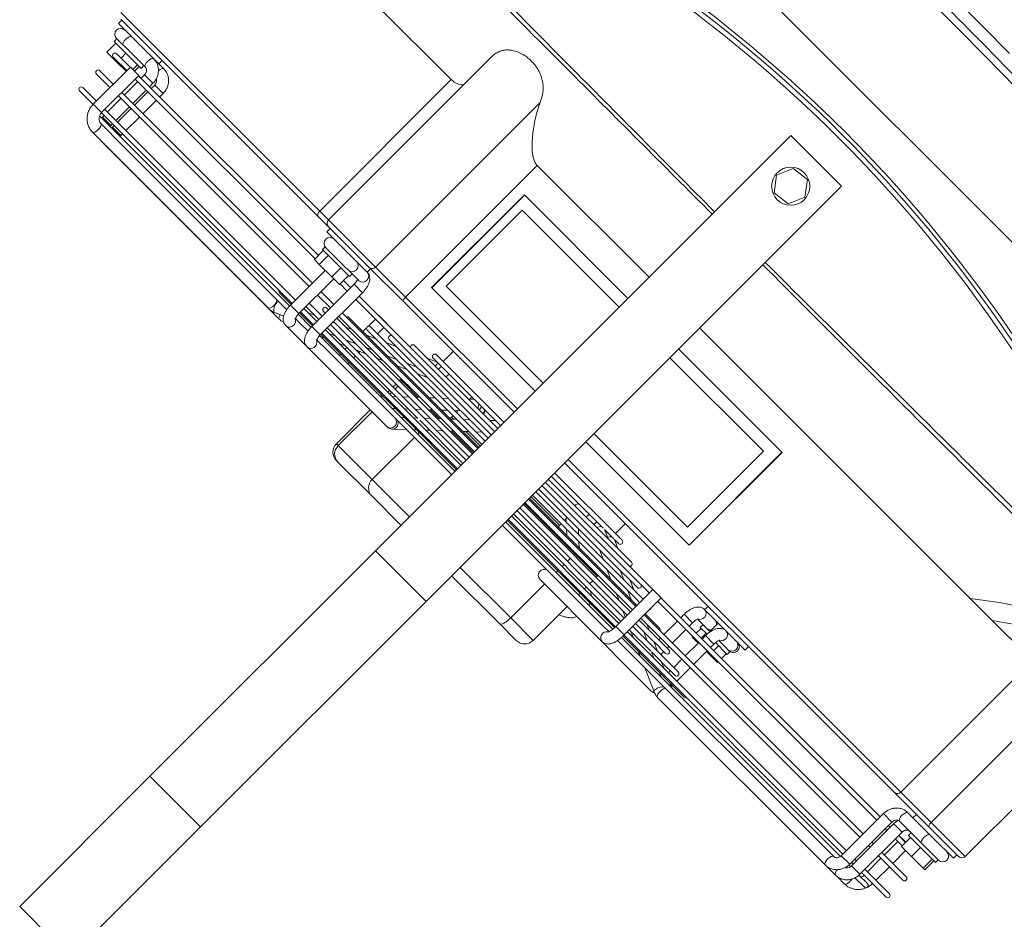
# Model space of a CAD drawing. Header units: millimetres. Extents: x -96593 to 66336, y -23969 to 7139.
# Tile 114 of 256: x -90391 to -90356, y -593 to -561. Entities that reach past the tile are written whole.
import ezdxf

# ---------------------------------------------------------------- set-up
doc = ezdxf.new("R2010")
doc.units = ezdxf.units.MM
doc.layers.add('mm_punktwstawienia', color=1, linetype='Continuous', lineweight=50)

# ---------------------------------------------------------------- blocks, each defined once
blk = doc.blocks.new('W_Gorny')
at = {"color": 7, "linetype": 'Continuous', "lineweight": 13}
for p, q in [((143.801, 251.724), (146.801, 251.724)), ((143.801, 244.007), (143.801, 251.724)), ((146.801, 244.007), (146.801, 251.724)), ((146.801, 244.007), (143.801, 244.007)), ((143.801, 230.641), (143.801, 244.007)), ((146.801, 230.641), (146.801, 244.007)), ((143.801, 230.641), (146.801, 230.641)), ((143.801, 230.641), (143.801, 206.024)), ((146.801, 230.641), (146.801, 206.024)), ((139.97, 229.124), (140.968, 229.124)), ((140.968, 229.124), (143.801, 229.124)), ((146.801, 229.124), (148.537, 229.124)), ((148.537, 229.124), (150.546, 229.124)), ((150.546, 229.124), (150.633, 229.124)), ((139.47, 228.624), (139.47, 226.614)), ((140.8, 228.624), (139.47, 228.624)), ((143.801, 228.624), (140.8, 228.624)), ((140.8, 228.624), (140.8, 226.614)), ((149.008, 228.624), (146.801, 228.624)), ((151.017, 228.624), (149.008, 228.624)), ((149.008, 228.624), (149.008, 226.124)), ((151.017, 226.624), (151.017, 228.624)), ((151.133, 228.624), (151.017, 228.624)), ((151.133, 226.624), (151.133, 228.624)), ((123.446, 226.614), (123.017, 226.614)), ((124.155, 226.624), (123.553, 226.624)), ((134.088, 226.624), (124.155, 226.624)), ((135.351, 226.124), (134.358, 226.567)), ((138.886, 226.624), (134.468, 226.624)), ((141.083, 226.614), (137.383, 226.614)), ((154.871, 226.624), (150.146, 226.624)), ((156.135, 226.624), (154.871, 226.624)), ((156.846, 226.567), (156.476, 226.402)), ((157.116, 226.624), (156.515, 226.624)), ((167.05, 226.624), (157.116, 226.624)), ((157.116, 226.624), (157.155, 226.608)), ((167.586, 226.614), (157.174, 226.614)), ((167.148, 226.614), (167.05, 226.624)), ((167.05, 226.624), (167.08, 226.614)), ((149.895, 226.521), (149.472, 226.124)), ((122.852, 225.774), (121.401, 225.774)), ((122.878, 226.124), (122.351, 226.124)), ((122.351, 225.924), (122.841, 225.924)), ((122.852, 225.874), (122.852, 223.374)), ((123.209, 225.874), (122.852, 225.874)), ((123.352, 225.874), (123.209, 225.874)), ((123.351, 225.924), (123.457, 225.924)), ((123.352, 223.374), (123.352, 225.874)), ((123.453, 225.774), (123.352, 225.774)), ((123.453, 225.874), (123.453, 223.374)), ((123.453, 225.874), (123.953, 225.874)), ((123.949, 225.924), (136.933, 225.924)), ((123.953, 223.374), (123.953, 225.874)), ((136.928, 225.774), (123.953, 225.774)), ((124.155, 226.124), (124.886, 226.124)), ((136.965, 226.124), (124.886, 226.124)), ((134.165, 225.832), (133.307, 225.832)), ((133.97, 225.924), (134.178, 225.831)), ((134.003, 225.874), (134.003, 225.832)), ((134.003, 225.874), (134.082, 225.874)), ((134.177, 225.832), (134.165, 225.832)), ((134.767, 225.832), (134.205, 225.832)), ((134.571, 225.924), (134.779, 225.832)), ((136.924, 225.832), (134.767, 225.832)), ((136.007, 225.832), (135.8, 225.924)), ((136.932, 225.764), (136.932, 223.564)), ((136.932, 225.764), (136.956, 225.764)), ((136.956, 225.764), (137.432, 225.764)), ((143.801, 225.832), (137.427, 225.832)), ((143.801, 225.774), (137.43, 225.774)), ((137.432, 223.564), (137.432, 225.764)), ((137.435, 225.924), (143.801, 225.924)), ((137.48, 226.114), (137.603, 226.114)), ((143.801, 226.124), (137.678, 226.124)), ((138.883, 225.832), (138.86, 225.924)), ((139.47, 225.924), (139.47, 225.832)), ((140.8, 225.924), (140.8, 225.832)), ((154.522, 226.124), (146.801, 226.124)), ((146.801, 225.924), (154.84, 225.924)), ((149.794, 225.832), (146.801, 225.832)), ((154.835, 225.774), (146.801, 225.774)), ((149.008, 225.924), (149.008, 225.832)), ((149.258, 225.924), (149.159, 225.832)), ((151.053, 225.832), (149.794, 225.832)), ((149.891, 225.832), (149.989, 225.924)), ((150.522, 225.924), (150.424, 225.832)), ((151.121, 225.832), (151.053, 225.832)), ((154.835, 225.832), (151.121, 225.832)), ((151.155, 225.832), (151.254, 225.924)), ((154.523, 226.124), (154.794, 226.124)), ((154.803, 225.924), (154.595, 225.832)), ((154.835, 225.874), (154.835, 223.374)), ((155.335, 225.874), (154.835, 225.874)), ((155.787, 226.124), (155.318, 226.124)), ((155.404, 225.924), (155.335, 225.893)), ((155.335, 223.374), (155.335, 225.874)), ((156.1, 225.832), (155.335, 225.832)), ((156.1, 225.774), (155.335, 225.774)), ((155.336, 225.924), (156.105, 225.924)), ((155.787, 226.124), (156.058, 226.124)), ((156.1, 225.874), (156.1, 223.814)), ((156.1, 225.874), (156.124, 225.874)), ((156.124, 225.874), (156.6, 225.874)), ((166.905, 226.124), (156.584, 226.124)), ((156.599, 225.909), (156.633, 225.924)), ((156.6, 223.814), (156.6, 225.874)), ((157.295, 225.832), (156.6, 225.832)), ((167.915, 225.774), (156.6, 225.774)), ((156.605, 225.924), (167.871, 225.924)), ((157.143, 226.132), (157.117, 226.124)), ((166.65, 225.874), (166.65, 225.774)), ((166.65, 225.874), (167.007, 225.874)), ((166.967, 226.114), (167.586, 226.114)), ((167.007, 225.874), (167.15, 225.874)), ((167.15, 225.874), (167.147, 225.924)), ((167.15, 225.774), (167.15, 225.874)), ((167.251, 225.874), (167.251, 225.774)), ((167.751, 225.874), (167.251, 225.874)), ((167.751, 225.874), (167.748, 225.924)), ((167.751, 225.774), (167.751, 225.874)), ((167.902, 225.764), (167.902, 223.564)), ((167.902, 225.764), (168.259, 225.764)), ((168.259, 225.764), (168.402, 225.764)), ((168.402, 223.564), (168.402, 225.764)), ((169.201, 225.774), (168.417, 225.774)), ((121.401, 225.574), (122.852, 225.574)), ((122.201, 225.574), (122.201, 224.774)), ((122.701, 224.774), (122.701, 225.574)), ((123.352, 225.574), (123.453, 225.574)), ((123.953, 225.574), (136.932, 225.574)), ((134.003, 225.574), (134.003, 224.774)), ((135.004, 225.459), (134.235, 225.459)), ((134.503, 225.459), (134.503, 225.574)), ((134.756, 225.574), (135.018, 225.457)), ((135.015, 225.459), (135.004, 225.459)), ((135.605, 225.459), (135.045, 225.459)), ((135.357, 225.574), (135.618, 225.458)), ((136.932, 225.459), (135.658, 225.459)), ((136.845, 225.459), (136.585, 225.574)), ((137.432, 225.574), (143.801, 225.574)), ((143.801, 225.459), (137.432, 225.459)), ((139.47, 225.574), (139.47, 225.459)), ((140.8, 225.574), (140.8, 225.459)), ((146.801, 225.574), (154.835, 225.574)), ((149.357, 225.459), (146.801, 225.459)), ((148.884, 225.574), (148.761, 225.459)), ((150.635, 225.459), (149.458, 225.459)), ((149.492, 225.459), (149.616, 225.574)), ((150.149, 225.574), (150.025, 225.459)), ((154.835, 225.459), (150.729, 225.459)), ((150.757, 225.459), (150.88, 225.574)), ((151.017, 225.459), (151.017, 225.574)), ((151.133, 225.459), (151.133, 225.574)), ((153.171, 225.574), (153.171, 225.459)), ((153.671, 225.459), (153.671, 225.574)), ((154.017, 225.574), (153.758, 225.459)), ((154.619, 225.574), (154.359, 225.459)), ((155.335, 225.574), (156.1, 225.574)), ((156.1, 225.459), (155.335, 225.459)), ((155.588, 225.459), (155.847, 225.574)), ((156.6, 225.574), (167.902, 225.574)), ((166.65, 225.574), (166.65, 224.774)), ((167.15, 224.774), (167.15, 225.574)), ((167.251, 225.574), (167.251, 224.774)), ((167.751, 224.774), (167.751, 225.574)), ((168.402, 225.574), (169.201, 225.574)), ((134.235, 225.259), (136.932, 225.259)), ((134.503, 224.774), (134.503, 225.259)), ((135.843, 225.085), (135.163, 225.085)), ((135.267, 225.259), (135.267, 225.085)), ((135.464, 225.259), (135.853, 225.085)), ((135.767, 225.085), (135.767, 225.124)), ((135.853, 225.085), (135.843, 225.085)), ((135.854, 225.085), (135.854, 225.085)), ((136.443, 225.085), (135.886, 225.085)), ((136.065, 225.259), (136.454, 225.085)), ((136.499, 225.085), (136.443, 225.085)), ((136.932, 225.085), (136.499, 225.085)), ((137.432, 225.259), (143.801, 225.259)), ((137.683, 225.085), (137.432, 225.197)), ((143.801, 225.085), (137.432, 225.085)), ((139.47, 225.259), (139.47, 225.085)), ((140.8, 225.259), (140.8, 225.085)), ((146.801, 225.259), (154.835, 225.259)), ((149.051, 225.085), (146.801, 225.085)), ((148.547, 225.259), (148.362, 225.085)), ((150.255, 225.085), (149.051, 225.085)), ((149.094, 225.085), (149.279, 225.259)), ((149.812, 225.259), (149.627, 225.085)), ((154.835, 225.085), (150.315, 225.085)), ((150.358, 225.085), (150.543, 225.259)), ((151.017, 225.085), (151.017, 225.259)), ((151.133, 225.085), (151.133, 225.259)), ((153.309, 225.259), (152.92, 225.085)), ((153.171, 225.259), (153.171, 225.197)), ((153.91, 225.259), (153.521, 225.085)), ((154.75, 225.085), (154.835, 225.124)), ((155.335, 225.259), (156.1, 225.259)), ((155.44, 225.085), (155.335, 225.085)), ((122.852, 224.774), (121.401, 224.774)), ((121.401, 224.574), (122.852, 224.574)), ((122.201, 224.574), (122.201, 223.814)), ((122.701, 223.774), (122.701, 224.574)), ((123.453, 224.774), (123.352, 224.774)), ((123.352, 224.574), (123.453, 224.574)), ((136.932, 224.774), (123.953, 224.774)), ((123.953, 224.574), (136.932, 224.574)), ((134.003, 224.574), (134.003, 223.774)), ((134.503, 223.774), (134.503, 224.574)), ((135.163, 224.885), (136.932, 224.885)), ((135.267, 224.885), (135.267, 224.774)), ((135.267, 224.574), (135.267, 223.774)), ((135.767, 224.774), (135.767, 224.885)), ((135.767, 223.774), (135.767, 224.574)), ((136.09, 224.512), (136.932, 224.512)), ((136.302, 224.885), (136.551, 224.774)), ((136.903, 224.885), (136.932, 224.873)), ((137.432, 224.885), (143.801, 224.885)), ((143.801, 224.774), (137.432, 224.774)), ((137.432, 224.574), (143.801, 224.574)), ((137.432, 224.512), (143.801, 224.512)), ((137.741, 224.512), (138.131, 224.339)), ((138.381, 224.774), (138.132, 224.885)), ((139.359, 224.339), (138.97, 224.512)), ((139.47, 224.885), (139.47, 224.824)), ((139.47, 224.824), (140.8, 224.824)), ((140.8, 224.885), (140.8, 224.824)), ((140.8, 224.824), (143.801, 224.824)), ((140.857, 224.512), (141.042, 224.339)), ((141.773, 224.339), (141.588, 224.512)), ((146.801, 224.885), (154.835, 224.885)), ((146.801, 224.824), (148.084, 224.824)), ((154.835, 224.774), (146.801, 224.774)), ((146.801, 224.574), (154.835, 224.574)), ((146.801, 224.512), (154.512, 224.512)), ((147.75, 224.512), (147.565, 224.339)), ((148.149, 224.885), (148.03, 224.774)), ((148.297, 224.339), (148.482, 224.512)), ((148.762, 224.774), (148.88, 224.885)), ((148.815, 224.824), (149.008, 224.824)), ((149.015, 224.512), (148.83, 224.339)), ((149.008, 224.885), (149.008, 224.824)), ((149.008, 224.824), (149.348, 224.824)), ((149.413, 224.885), (149.295, 224.774)), ((149.561, 224.339), (149.746, 224.512)), ((150.026, 224.774), (150.145, 224.885)), ((150.079, 224.824), (151.017, 224.824)), ((151.017, 224.824), (151.017, 224.885)), ((151.017, 224.824), (151.133, 224.824)), ((151.133, 224.824), (151.133, 224.885)), ((151.633, 224.512), (151.244, 224.339)), ((152.234, 224.512), (151.846, 224.339)), ((152.471, 224.885), (152.222, 224.774)), ((153.072, 224.885), (152.823, 224.774)), ((153.074, 224.339), (153.463, 224.512)), ((153.671, 224.289), (153.671, 224.512)), ((154.052, 224.774), (154.301, 224.885)), ((155.335, 224.885), (155.44, 224.885)), ((156.1, 224.774), (155.335, 224.774)), ((155.335, 224.574), (156.1, 224.574)), ((167.902, 224.774), (156.6, 224.774)), ((156.6, 224.574), (167.902, 224.574)), ((166.65, 224.574), (166.65, 223.774)), ((167.15, 223.774), (167.15, 224.574)), ((167.251, 224.574), (167.251, 223.774)), ((167.751, 223.774), (167.751, 224.574)), ((169.201, 224.774), (168.402, 224.774)), ((168.402, 224.574), (169.201, 224.574)), ((137.432, 224.382), (137.529, 224.339)), ((137.521, 224.339), (137.432, 224.339)), ((137.432, 224.139), (143.801, 224.139)), ((137.529, 224.339), (137.521, 224.339)), ((138.119, 224.339), (137.567, 224.339)), ((137.977, 224.139), (138.368, 223.965)), ((143.801, 224.339), (138.177, 224.339)), ((138.579, 224.139), (138.968, 223.966)), ((140.196, 223.966), (139.807, 224.139)), ((141.255, 224.139), (141.44, 223.966)), ((142.101, 224.031), (141.987, 224.139)), ((142.101, 224.424), (142.101, 224.339)), ((143.801, 224.424), (142.101, 224.424)), ((142.101, 224.139), (142.101, 223.966)), ((147.657, 224.424), (146.801, 224.424)), ((148.144, 224.339), (146.801, 224.339)), ((146.801, 224.139), (153.585, 224.139)), ((147.352, 224.139), (147.167, 223.966)), ((147.898, 223.966), (148.083, 224.139)), ((148.262, 224.339), (148.144, 224.339)), ((149.443, 224.339), (148.262, 224.339)), ((148.501, 224.424), (148.388, 224.424)), ((148.616, 224.139), (148.431, 223.966)), ((148.501, 224.339), (148.501, 224.424)), ((148.501, 224.031), (148.501, 224.139)), ((149.163, 223.966), (149.348, 224.139)), ((153.585, 224.339), (149.528, 224.339)), ((150.795, 224.139), (150.406, 223.966)), ((151.397, 224.139), (151.008, 223.966)), ((152.236, 223.966), (152.625, 224.139)), ((153.171, 224.382), (153.171, 224.339)), ((153.171, 224.139), (153.171, 223.774)), ((153.671, 223.774), (153.671, 224.189)), ((121.061, 223.814), (121.061, 223.284)), ((121.061, 223.814), (121.159, 223.814)), ((121.159, 223.814), (121.159, 223.284)), ((121.159, 223.814), (121.852, 223.814)), ((121.852, 223.814), (121.852, 223.284)), ((121.852, 223.814), (122.448, 223.814)), ((122.448, 223.814), (122.448, 223.284)), ((122.852, 223.774), (122.448, 223.774)), ((123.453, 223.774), (123.352, 223.774)), ((136.932, 223.774), (123.953, 223.774)), ((133.357, 223.814), (133.357, 223.774)), ((133.357, 223.814), (133.814, 223.814)), ((133.814, 223.814), (133.814, 223.774)), ((133.814, 223.814), (134.003, 223.814)), ((134.503, 223.814), (134.558, 223.814)), ((134.558, 223.814), (134.558, 223.774)), ((134.558, 223.814), (134.846, 223.814)), ((134.846, 223.814), (134.846, 223.774)), ((143.801, 223.774), (137.432, 223.774)), ((138.358, 223.966), (137.946, 223.966)), ((138.964, 223.966), (138.358, 223.966)), ((143.801, 223.966), (138.964, 223.966)), ((147.867, 223.966), (146.801, 223.966)), ((154.835, 223.774), (146.801, 223.774)), ((149.026, 223.966), (147.867, 223.966)), ((152.657, 223.966), (149.148, 223.966)), ((155.757, 223.774), (155.335, 223.774)), ((155.757, 223.814), (155.757, 223.284)), ((155.757, 223.814), (156.214, 223.814)), ((156.214, 223.814), (156.214, 223.284)), ((156.214, 223.814), (156.958, 223.814)), ((156.958, 223.814), (156.958, 223.284)), ((156.958, 223.814), (157.246, 223.814)), ((157.246, 223.814), (157.246, 223.284)), ((167.902, 223.774), (157.246, 223.774)), ((168.402, 223.814), (168.946, 223.814)), ((169.201, 223.774), (168.402, 223.774)), ((168.946, 223.814), (168.946, 223.774)), ((168.946, 223.814), (169.542, 223.814)), ((169.542, 223.814), (169.542, 223.284)), ((120.954, 223.284), (120.954, 223.124)), ((121.667, 223.284), (120.954, 223.284)), ((122.554, 223.284), (121.667, 223.284)), ((122.448, 223.574), (122.852, 223.574)), ((122.448, 223.564), (122.701, 223.564)), ((122.554, 223.124), (122.554, 223.284)), ((122.701, 223.564), (122.701, 223.574)), ((123.209, 223.374), (122.852, 223.374)), ((123.352, 223.374), (123.209, 223.374)), ((123.352, 223.574), (123.453, 223.574)), ((123.453, 223.374), (123.953, 223.374)), ((123.953, 223.574), (136.932, 223.574)), ((133.301, 223.284), (133.301, 223.124)), ((133.997, 223.284), (133.301, 223.284)), ((133.357, 223.574), (133.357, 223.284)), ((133.814, 223.574), (133.814, 223.284)), ((134.003, 223.574), (134.003, 223.374)), ((134.003, 223.374), (134.503, 223.374)), ((134.502, 223.284), (134.901, 223.284)), ((134.503, 223.374), (134.503, 223.574)), ((134.558, 223.574), (134.558, 223.284)), ((134.846, 223.574), (134.846, 223.284)), ((134.901, 223.124), (134.901, 223.284)), ((135.267, 223.574), (135.267, 223.374)), ((135.292, 223.374), (135.267, 223.374)), ((135.767, 223.374), (135.292, 223.374)), ((135.767, 223.374), (135.767, 223.574)), ((136.932, 223.564), (136.956, 223.564)), ((136.956, 223.564), (137.432, 223.564)), ((137.432, 223.574), (143.801, 223.574)), ((138.874, 223.392), (143.801, 223.392)), ((139.653, 223.392), (140.046, 223.217)), ((140.254, 223.392), (140.644, 223.219)), ((146.801, 223.574), (154.835, 223.574)), ((146.801, 223.392), (151.729, 223.392)), ((147.111, 223.228), (147.286, 223.392)), ((147.898, 223.374), (147.899, 223.392)), ((148.375, 223.228), (148.551, 223.392)), ((148.501, 223.219), (148.501, 223.346)), ((150.561, 223.219), (150.95, 223.392)), ((153.171, 223.574), (153.171, 223.564)), ((153.171, 223.564), (153.671, 223.564)), ((153.671, 223.564), (153.671, 223.574)), ((155.335, 223.374), (154.835, 223.374)), ((155.335, 223.574), (155.757, 223.574)), ((155.701, 223.284), (155.701, 223.124)), ((157.301, 223.284), (155.701, 223.284)), ((157.246, 223.574), (167.902, 223.574)), ((157.301, 223.124), (157.301, 223.284)), ((166.65, 223.574), (166.65, 223.374)), ((166.65, 223.374), (167.007, 223.374)), ((167.007, 223.374), (167.15, 223.374)), ((167.15, 223.374), (167.15, 223.574)), ((167.251, 223.574), (167.251, 223.374)), ((167.751, 223.374), (167.251, 223.374)), ((167.751, 223.374), (167.751, 223.574)), ((167.902, 223.564), (168.259, 223.564)), ((168.048, 223.284), (168.048, 223.124)), ((169.648, 223.284), (168.048, 223.284)), ((168.155, 223.564), (168.155, 223.284)), ((168.253, 223.564), (168.253, 223.284)), ((168.259, 223.564), (168.402, 223.564)), ((168.402, 223.574), (169.201, 223.574)), ((168.946, 223.574), (168.946, 223.284)), ((169.648, 223.124), (169.648, 223.284)), ((121.341, 223.124), (120.941, 223.124)), ((121.667, 223.124), (121.341, 223.124)), ((122.405, 223.124), (121.667, 223.124)), ((123.252, 223.124), (122.405, 223.124)), ((133.636, 223.124), (133.301, 223.124)), ((133.962, 223.124), (133.636, 223.124)), ((134.9, 223.124), (134.483, 223.124)), ((134.501, 222.624), (134.501, 223.124)), ((135.226, 223.124), (134.9, 223.124)), ((140.042, 223.219), (139.801, 223.219)), ((139.801, 223.019), (143.801, 223.019)), ((140.643, 223.219), (140.097, 223.219)), ((140.201, 223.019), (140.201, 222.424)), ((143.801, 223.219), (140.72, 223.219)), ((146.932, 223.219), (146.801, 223.219)), ((146.801, 223.019), (150.801, 223.019)), ((148.216, 223.219), (146.932, 223.219)), ((147.101, 223.219), (147.111, 223.228)), ((150.801, 223.219), (148.216, 223.219)), ((148.354, 223.211), (148.375, 223.228)), ((148.375, 223.228), (148.365, 223.219)), ((150.401, 222.424), (150.401, 223.019)), ((155.3, 223.124), (155.293, 223.124)), ((155.701, 223.124), (155.3, 223.124)), ((156.381, 223.124), (155.701, 223.124)), ((157.187, 223.124), (156.381, 223.124)), ((157.297, 223.124), (157.187, 223.124)), ((157.301, 223.124), (157.297, 223.124)), ((168.799, 223.124), (167.953, 223.124)), ((169.639, 223.124), (168.799, 223.124)), ((169.661, 223.124), (169.639, 223.124)), ((120.454, 222.424), (122.211, 222.424)), ((120.554, 222.624), (120.554, 222.424)), ((121.754, 222.624), (120.554, 222.624)), ((122.935, 222.624), (121.754, 222.624)), ((122.211, 222.424), (124.25, 222.424)), ((122.935, 222.624), (123.252, 222.624)), ((122.954, 222.424), (122.954, 222.624)), ((124.25, 222.424), (143.801, 222.424)), ((132.901, 222.624), (132.901, 222.424)), ((133.888, 222.624), (132.901, 222.624)), ((133.888, 222.624), (134.038, 222.624)), ((135.152, 222.624), (134.038, 222.624)), ((135.152, 222.624), (135.303, 222.624)), ((135.301, 222.424), (135.301, 222.624)), ((146.801, 222.424), (153.36, 222.424)), ((153.36, 222.424), (155.379, 222.424)), ((155.293, 222.624), (155.3, 222.624)), ((155.3, 222.624), (155.301, 222.624)), ((155.301, 222.624), (155.301, 222.424)), ((157.701, 222.624), (155.301, 222.624)), ((155.379, 222.424), (157.801, 222.424)), ((157.701, 222.424), (157.701, 222.624)), ((157.801, 222.424), (158.412, 222.424)), ((158.412, 222.424), (170.101, 222.424)), ((167.351, 222.624), (167.648, 222.624)), ((167.648, 222.624), (167.648, 222.424)), ((167.953, 222.624), (167.648, 222.624)), ((167.953, 222.624), (168.269, 222.624)), ((170.048, 222.624), (168.269, 222.624)), ((170.048, 222.424), (170.048, 222.624)), ((120.254, 222.224), (120.254, 212.138)), ((122.281, 222.224), (120.254, 222.224)), ((122.281, 213.337), (122.281, 222.224)), ((124.08, 222.224), (122.281, 222.224)), ((124.08, 222.224), (124.08, 214.424)), ((143.801, 222.224), (124.08, 222.224)), ((153.425, 222.224), (146.801, 222.224)), ((153.425, 214.424), (153.425, 222.224)), ((155.207, 222.224), (153.425, 222.224)), ((155.207, 222.224), (155.207, 212.464)), ((158.001, 222.224), (155.207, 222.224)), ((158.001, 212.543), (158.001, 222.224)), ((158.518, 222.224), (158.001, 222.224)), ((158.518, 222.224), (158.518, 214.424)), ((170.301, 222.224), (158.518, 222.224)), ((137.666, 221.174), (143.801, 221.174)), ((137.666, 215.674), (137.666, 221.174)), ((137.675, 215.674), (137.675, 221.174)), ((146.801, 221.174), (152.937, 221.174)), ((152.927, 215.674), (152.927, 221.174)), ((152.937, 221.174), (152.937, 215.674)), ((138.251, 216.193), (138.251, 220.693)), ((143.801, 220.693), (138.251, 220.693)), ((152.551, 220.693), (146.801, 220.693)), ((152.551, 216.193), (152.551, 220.693)), ((143.801, 216.193), (138.251, 216.193)), ((152.551, 216.193), (146.801, 216.193)), ((137.666, 215.674), (143.801, 215.674)), ((146.801, 215.674), (152.937, 215.674)), ((124.08, 214.424), (126.454, 214.424)), ((126.454, 214.424), (127.759, 214.424)), ((143.801, 214.424), (127.759, 214.424)), ((153.425, 214.424), (146.801, 214.424)), ((162.844, 214.424), (158.518, 214.424)), ((144.851, 208.125), (144.556, 207.435)), ((145.597, 208.214), (144.851, 208.125)), ((146.047, 207.614), (145.597, 208.214)), ((145.751, 206.924), (146.047, 207.614)), ((144.556, 207.435), (145.006, 206.834)), ((145.006, 206.834), (145.751, 206.924)), ((143.801, 206.024), (146.801, 206.024)), ((176.601, 202.624), (114.001, 202.624))]:
    blk.add_line(p, q, dxfattribs=at)
at = {"color": 7, "linetype": 'Continuous', "lineweight": 13, "flags": 128}
for points in [[(140.8, 228.624), (140.804, 228.722), (140.813, 228.816), (140.829, 228.902), (140.849, 228.978), (140.875, 229.04), (140.904, 229.086), (140.935, 229.115), (140.968, 229.124)], [(123.017, 226.614), (122.984, 226.595), (122.957, 226.541), (122.939, 226.46), (122.933, 226.364), (122.939, 226.269), (122.944, 226.239)], [(123.66, 226.402), (123.652, 226.47), (123.629, 226.551), (123.594, 226.605), (123.553, 226.624), (123.553, 226.624)], [(124.155, 226.624), (124.196, 226.605), (124.23, 226.551), (124.254, 226.47), (124.262, 226.374), (124.254, 226.279), (124.23, 226.198), (124.196, 226.143), (124.157, 226.124)], [(134.088, 226.624), (134.129, 226.605), (134.164, 226.551), (134.187, 226.47), (134.196, 226.374), (134.187, 226.279), (134.164, 226.198), (134.129, 226.143), (134.088, 226.124)], [(134.358, 226.567), (134.376, 226.553), (134.392, 226.502), (134.388, 226.427), (134.364, 226.338), (134.324, 226.249), (134.273, 226.174), (134.221, 226.124)], [(134.468, 226.624), (134.382, 226.605), (134.336, 226.578)], [(156.615, 226.464), (156.614, 226.47), (156.591, 226.551), (156.556, 226.605), (156.515, 226.624), (156.515, 226.624)], [(156.846, 226.567), (156.863, 226.57), (156.911, 226.553), (156.964, 226.502), (157.014, 226.427), (157.055, 226.338), (157.079, 226.249), (157.083, 226.174), (157.067, 226.124)], [(157.115, 226.541), (157.142, 226.595), (157.174, 226.614)], [(167.527, 226.541), (167.554, 226.595), (167.586, 226.614)], [(167.586, 226.114), (167.554, 226.133), (167.527, 226.188), (167.509, 226.269), (167.503, 226.364), (167.509, 226.46), (167.527, 226.541)], [(139.47, 224.824), (139.474, 224.785), (139.476, 224.774)], [(140.8, 224.824), (140.802, 224.785), (140.803, 224.774)], [(149.008, 224.824), (149.005, 224.785), (149.002, 224.774)], [(151.017, 224.824), (151.014, 224.785), (151.011, 224.774)], [(151.126, 224.774), (151.129, 224.785), (151.133, 224.824)], [(140.479, 223.219), (140.494, 223.279), (140.495, 223.285)], [(146.801, 223.253), (146.82, 223.237), (146.846, 223.219)], [(147.947, 223.219), (147.916, 223.279), (147.898, 223.374)], [(121.942, 223.124), (121.983, 223.105), (122.018, 223.051), (122.041, 222.97), (122.049, 222.874), (122.041, 222.779), (122.018, 222.698), (121.983, 222.643), (121.942, 222.624)], [(123.252, 223.124), (123.293, 223.105), (123.327, 223.051), (123.351, 222.97), (123.359, 222.874), (123.351, 222.779), (123.327, 222.698), (123.293, 222.643), (123.252, 222.624)], [(167.351, 222.624), (167.392, 222.643), (167.427, 222.698), (167.45, 222.779), (167.458, 222.846)], [(167.953, 223.124), (167.994, 223.105), (168.029, 223.051), (168.052, 222.97), (168.06, 222.874), (168.052, 222.779), (168.029, 222.698), (167.994, 222.643), (167.953, 222.624), (167.953, 222.624)], [(169.262, 223.124), (169.303, 223.105), (169.338, 223.051), (169.361, 222.97), (169.369, 222.874), (169.361, 222.779), (169.338, 222.698), (169.303, 222.643), (169.262, 222.624), (169.262, 222.624)], [(122.211, 222.424), (122.224, 222.421), (122.237, 222.409), (122.25, 222.391), (122.26, 222.366), (122.269, 222.335), (122.275, 222.301), (122.279, 222.263), (122.281, 222.224)], [(153.36, 222.424), (153.372, 222.421), (153.384, 222.409), (153.396, 222.391), (153.406, 222.366), (153.414, 222.335), (153.42, 222.301), (153.423, 222.263), (153.425, 222.224)], [(158.412, 222.424), (158.433, 222.421), (158.452, 222.409), (158.471, 222.391), (158.487, 222.366), (158.5, 222.335), (158.51, 222.301), (158.516, 222.263), (158.518, 222.224)], [(126.454, 214.424), (125.388, 213.67), (124.294, 212.992), (123.174, 212.393), (122.031, 211.874), (120.869, 211.436), (119.691, 211.081), (118.501, 210.81), (117.301, 210.624)], [(127.759, 214.424), (126.774, 213.674), (125.763, 212.999), (124.728, 212.401), (123.672, 211.882), (122.599, 211.444), (121.51, 211.088), (120.41, 210.814), (119.301, 210.624)]]:
    blk.add_lwpolyline(points, dxfattribs=at)
at = {"color": 7, "linetype": 'Continuous', "lineweight": 13}
blk.add_circle((145.301, 207.524), 0.8, dxfattribs=at)
for centre, radius, start, end in [((139.97, 228.624), 0.5, 90, 180), ((148.522, 228.638), 0.486, 358.348, 88.2476), ((150.531, 228.638), 0.486, 358.348, 88.2476), ((150.633, 228.624), 0.5, 0, 90), ((137.368, 226.362), 0.252, 303.6014, 86.5847), ((139.312, 226.494), 0.446, 141.735, 164.396), ((141.069, 226.363), 0.252, 288.4787, 86.8545), ((150.166, 226.374), 0.251, 94.6993, 265.3007), ((154.892, 226.372), 0.253, 94.1089, 241.7041), ((156.143, 226.39), 0.235, 92.028, 183.7471), ((150.085, 226.362), 0.248, 140.2199, 253.5838), ((156.161, 226.369), 0.252, 178.7136, 241.975), ((157.544, 226.368), 0.463, 158.0527, 211.7533), ((121.401, 225.674), 0.1, 90, 270), ((122.351, 226.024), 0.1, 90, 270), ((133.307, 225.732), 0.1, 90, 154.8807), ((157.295, 225.732), 0.1, 25.1193, 90), ((169.201, 225.674), 0.1, 270, 90), ((134.235, 225.359), 0.1, 90, 270), ((135.163, 224.985), 0.1, 90, 270), ((155.44, 224.985), 0.1, 270, 90), ((121.401, 224.674), 0.1, 90, 270), ((136.09, 224.612), 0.1, 202.1878, 270), ((141.901, 224.424), 0.2, 0, 26.0287), ((148.701, 224.424), 0.2, 153.9713, 180), ((154.512, 224.612), 0.1, 270, 337.8122), ((169.201, 224.674), 0.1, 270, 90), ((137.018, 224.239), 0.1, 149.8476, 210.1524), ((153.585, 224.239), 0.1, 270, 90), ((137.946, 223.866), 0.1, 90, 245.8404), ((152.657, 223.866), 0.1, 294.1596, 90), ((169.201, 223.674), 0.1, 270, 90), ((138.874, 223.492), 0.1, 124.8944, 270), ((139.854, 223.568), 0.504, 316.1607, 336.2596), ((140.469, 223.561), 0.49, 315.66, 339.8159), ((140.589, 223.372), 0.515, 342.6771, 2.2333), ((141.065, 223.369), 0.491, 342.1973, 2.7134), ((147.91, 223.374), 0.25, 175.8755, 218.3426), ((147.951, 223.373), 0.267, 175.8847, 215.2359), ((148.263, 223.466), 0.29, 194.6054, 238.1068), ((149.365, 223.37), 0.498, 342.3579, 2.5525), ((149.801, 223.372), 0.515, 342.6772, 2.2335), ((150.225, 223.28), 0.288, 347.8396, 23.0619), ((151.729, 223.492), 0.1, 270, 55.1056), ((120.941, 222.874), 0.25, 90, 270), ((133.348, 222.874), 0.25, 90, 270), ((133.436, 222.874), 0.251, 94.6993, 265.3007), ((134.059, 222.876), 0.253, 114.9048, 265.517), ((134.684, 222.903), 0.221, 91.1796, 145.8045), ((135.33, 222.88), 0.253, 119.6983, 181.2385), ((135.313, 222.861), 0.237, 176.7863, 267.4014), ((139.801, 223.119), 0.1, 90, 270), ((150.801, 223.119), 0.1, 270, 90), ((155.321, 222.874), 0.251, 96.518, 263.541), ((155.943, 222.874), 0.251, 94.6994, 265.3006), ((157.255, 222.874), 0.25, 270, 90), ((169.661, 222.874), 0.25, 270, 90), ((120.454, 222.224), 0.2, 90, 180), ((124.267, 222.238), 0.187, 95.057, 184.2914), ((134.684, 222.846), 0.221, 214.1971, 268.8196), ((155.394, 222.237), 0.188, 94.5109, 183.8928), ((157.801, 222.224), 0.2, 0, 90), ((145.301, 262.47), 57.8, 244.15669, 295.84331), ((145.301, 262.502), 58.2, 248.97043, 291.02957), ((145.301, 262.47), 58, 248.97043, 291.02957), ((145.301, 386.596), 189.5, 269.22898, 270.77102)]:
    blk.add_arc(centre, radius, start, end, dxfattribs=at)
for points, knots in [([(139.47, 227.093), (139.435, 227.081), (139.342, 227.049), (139.206, 226.972), (139.069, 226.876), (138.995, 226.802), (138.961, 226.768)], [0, 0, 0, 0, 0.181655, 0.480164, 0.765854, 1, 1, 1, 1]), ([(123.017, 226.614), (122.983, 226.613), (122.898, 226.61), (122.762, 226.577), (122.618, 226.512), (122.488, 226.419), (122.378, 226.302), (122.291, 226.165), (122.232, 226.012), (122.204, 225.876), (122.202, 225.793), (122.201, 225.764)], [0, 0, 0, 0, 0.077253, 0.199091, 0.320946, 0.442948, 0.565287, 0.688081, 0.811367, 0.935111, 1, 1, 1, 1]), ([(123.553, 226.624), (123.521, 226.623), (123.442, 226.62), (123.317, 226.586), (123.187, 226.52), (123.073, 226.428), (122.978, 226.313), (122.907, 226.179), (122.861, 226.031), (122.855, 225.927), (122.852, 225.874)], [0, 0, 0, 0, 0.0855141, 0.2142635, 0.3429291, 0.4719751, 0.6018345, 0.7327117, 0.864602, 1, 1, 1, 1]), ([(124.155, 226.624), (124.123, 226.623), (124.043, 226.62), (123.918, 226.586), (123.788, 226.52), (123.674, 226.428), (123.579, 226.313), (123.508, 226.179), (123.462, 226.031), (123.456, 225.927), (123.453, 225.874)], [0, 0, 0, 0, 0.085514, 0.214263, 0.342929, 0.471975, 0.601835, 0.732712, 0.864602, 1, 1, 1, 1]), ([(134.358, 226.567), (134.329, 226.578), (134.254, 226.608), (134.161, 226.623), (134.101, 226.624), (134.088, 226.624)], [0, 0, 0, 0, 0.3420236, 0.8649809, 1, 1, 1, 1]), ([(134.468, 226.624), (134.433, 226.622), (134.377, 226.618), (134.329, 226.593), (134.311, 226.584)], [0, 0, 0, 0, 0.6250924, 1, 1, 1, 1]), ([(137.383, 226.614), (137.351, 226.612), (137.287, 226.606), (137.203, 226.564), (137.134, 226.506), (137.076, 226.431), (137.025, 226.333), (136.983, 226.209), (136.952, 226.062), (136.935, 225.912), (136.933, 225.811), (136.932, 225.764)], [0, 0, 0, 0, 0.091252, 0.180263, 0.269244, 0.366322, 0.480951, 0.617608, 0.754599, 0.885388, 1, 1, 1, 1]), ([(150.146, 226.624), (150.111, 226.621), (150.044, 226.615), (149.959, 226.574), (149.915, 226.537), (149.895, 226.521)], [0, 0, 0, 0, 0.364541, 0.712981, 1, 1, 1, 1]), ([(155.335, 225.874), (155.335, 225.901), (155.334, 225.978), (155.319, 226.103), (155.286, 226.245), (155.236, 226.371), (155.171, 226.473), (155.094, 226.55), (155.006, 226.601), (154.929, 226.622), (154.883, 226.624), (154.871, 226.624)], [0, 0, 0, 0, 0.073045, 0.210809, 0.351522, 0.498881, 0.632573, 0.748462, 0.85598, 0.960138, 1, 1, 1, 1]), ([(156.6, 225.874), (156.599, 225.901), (156.598, 225.978), (156.583, 226.103), (156.55, 226.245), (156.5, 226.371), (156.436, 226.473), (156.359, 226.55), (156.271, 226.601), (156.193, 226.622), (156.147, 226.624), (156.135, 226.624)], [0, 0, 0, 0, 0.073045, 0.210809, 0.351522, 0.498881, 0.632573, 0.748462, 0.85598, 0.960137, 1, 1, 1, 1]), ([(156.515, 226.624), (156.483, 226.623), (156.407, 226.621), (156.334, 226.598), (156.291, 226.584)], [0, 0, 0, 0, 0.41905, 1, 1, 1, 1]), ([(157.116, 226.624), (157.084, 226.623), (157.004, 226.62), (156.914, 226.595), (156.858, 226.572), (156.846, 226.567)], [0, 0, 0, 0, 0.343702, 0.861185, 1, 1, 1, 1]), ([(168.402, 225.764), (168.401, 225.798), (168.398, 225.886), (168.367, 226.027), (168.304, 226.179), (168.213, 226.317), (168.099, 226.433), (167.965, 226.523), (167.817, 226.585), (167.688, 226.611), (167.611, 226.614), (167.586, 226.614)], [0, 0, 0, 0, 0.075554, 0.199859, 0.324375, 0.448815, 0.573006, 0.696785, 0.820041, 0.942755, 1, 1, 1, 1]), ([(137.432, 225.764), (137.432, 225.785), (137.433, 225.845), (137.441, 225.942), (137.457, 226.039), (137.477, 226.11), (137.492, 226.15), (137.504, 226.165), (137.5, 226.162), (137.5, 226.162)], [0, 0, 0, 0, 0.107705, 0.314187, 0.517093, 0.691358, 0.848755, 0.990468, 1, 1, 1, 1]), ([(154.778, 226.158), (154.778, 226.158), (154.775, 226.161), (154.786, 226.147), (154.802, 226.109), (154.82, 226.045), (154.833, 225.964), (154.835, 225.904), (154.835, 225.874)], [0, 0, 0, 0, 0.02601, 0.19302, 0.368742, 0.571328, 0.791881, 1, 1, 1, 1]), ([(156.043, 226.158), (156.042, 226.158), (156.039, 226.161), (156.05, 226.147), (156.066, 226.109), (156.084, 226.045), (156.097, 225.964), (156.099, 225.904), (156.1, 225.874)], [0, 0, 0, 0, 0.02601, 0.19302, 0.368742, 0.571328, 0.791881, 1, 1, 1, 1]), ([(122.701, 225.764), (122.702, 225.779), (122.704, 225.827), (122.715, 225.884), (122.735, 225.918), (122.739, 225.924)], [0, 0, 0, 0, 0.26008, 0.869474, 1, 1, 1, 1]), ([(123.352, 225.874), (123.352, 225.886), (123.354, 225.927), (123.372, 225.993), (123.414, 226.059), (123.457, 226.098), (123.484, 226.107), (123.492, 226.109)], [0, 0, 0, 0, 0.107845, 0.36208, 0.618474, 0.881138, 1, 1, 1, 1]), ([(123.953, 225.874), (123.953, 225.886), (123.955, 225.927), (123.973, 225.993), (124.015, 226.06), (124.069, 226.104), (124.117, 226.122), (124.145, 226.124), (124.155, 226.124)], [0, 0, 0, 0, 0.083591, 0.280649, 0.479379, 0.682969, 0.898515, 1, 1, 1, 1]), ([(134.005, 225.924), (134.004, 225.918), (134.003, 225.902), (134.003, 225.885), (134.003, 225.874)], [0, 0, 0, 0, 0.369825, 1, 1, 1, 1]), ([(134.221, 225.83), (134.218, 225.831), (134.208, 225.832), (134.194, 225.832), (134.182, 225.832), (134.176, 225.832), (134.178, 225.832), (134.178, 225.832)], [0, 0, 0, 0, 0.108324, 0.325506, 0.639413, 0.959446, 1, 1, 1, 1]), ([(137.603, 226.115), (137.608, 226.115), (137.622, 226.114), (137.643, 226.118), (137.662, 226.121), (137.674, 226.123), (137.681, 226.124), (137.685, 226.124), (137.685, 226.124), (137.683, 226.123), (137.682, 226.122)], [0, 0, 0, 0, 0.148616, 0.390785, 0.542393, 0.655788, 0.745687, 0.835969, 0.918436, 1, 1, 1, 1]), ([(153.161, 225.924), (153.163, 225.911), (153.167, 225.882), (153.168, 225.849), (153.168, 225.832)], [0, 0, 0, 0, 0.4677591, 1, 1, 1, 1]), ([(153.67, 225.832), (153.67, 225.837), (153.669, 225.868), (153.666, 225.899), (153.663, 225.924)], [0, 0, 0, 0, 0.151831, 1, 1, 1, 1]), ([(157.545, 226.115), (157.541, 226.115), (157.534, 226.115), (157.519, 226.119), (157.505, 226.122), (157.493, 226.124), (157.482, 226.125), (157.473, 226.124), (157.465, 226.123), (157.458, 226.12), (157.456, 226.117), (157.457, 226.114), (157.463, 226.115), (157.464, 226.115)], [0, 0, 0, 0, 0.162267, 0.285888, 0.372376, 0.436539, 0.490555, 0.544685, 0.596979, 0.673851, 0.788095, 0.960645, 1, 1, 1, 1]), ([(165.083, 226.114), (165.079, 226.115), (165.072, 226.116), (165.055, 226.119), (165.042, 226.122), (165.029, 226.124), (165.018, 226.125), (165.009, 226.124), (165.002, 226.122), (164.995, 226.119), (164.994, 226.115), (164.999, 226.115), (165.002, 226.114)], [0, 0, 0, 0, 0.18345, 0.298187, 0.38171, 0.443801, 0.50634, 0.559731, 0.613265, 0.697356, 0.82451, 1, 1, 1, 1]), ([(166.644, 225.924), (166.645, 225.921), (166.65, 225.905), (166.65, 225.888), (166.65, 225.874)], [0, 0, 0, 0, 0.205724, 1, 1, 1, 1]), ([(166.967, 226.115), (166.964, 226.115), (166.959, 226.115), (166.945, 226.118), (166.93, 226.122), (166.918, 226.124), (166.907, 226.124), (166.898, 226.124), (166.892, 226.124), (166.89, 226.123), (166.89, 226.123)], [0, 0, 0, 0, 0.224073, 0.450816, 0.601861, 0.713994, 0.806081, 0.898447, 0.985553, 1, 1, 1, 1]), ([(167.248, 225.916), (167.248, 225.916), (167.252, 225.903), (167.251, 225.888), (167.251, 225.874)], [0, 0, 0, 0, 0.036917, 1, 1, 1, 1]), ([(167.586, 226.114), (167.598, 226.114), (167.642, 226.112), (167.715, 226.089), (167.797, 226.032), (167.859, 225.95), (167.896, 225.857), (167.9, 225.793), (167.902, 225.764)], [0, 0, 0, 0, 0.076232, 0.275815, 0.472592, 0.66304, 0.848345, 1, 1, 1, 1]), ([(135.061, 225.457), (135.06, 225.457), (135.053, 225.458), (135.04, 225.459), (135.025, 225.459), (135.016, 225.459), (135.016, 225.458), (135.016, 225.458)], [0, 0, 0, 0, 0.045447, 0.213989, 0.471547, 0.740244, 1, 1, 1, 1]), ([(139.079, 225.574), (139.096, 225.56), (139.147, 225.515), (139.206, 225.481), (139.246, 225.459)], [0, 0, 0, 0, 0.32858, 1, 1, 1, 1]), ([(150.627, 225.457), (150.628, 225.457), (150.635, 225.458), (150.652, 225.459), (150.676, 225.459), (150.7, 225.459), (150.711, 225.458), (150.717, 225.458)], [0, 0, 0, 0, 0.045429, 0.213971, 0.471531, 0.740237, 1, 1, 1, 1]), ([(135.902, 225.084), (135.9, 225.084), (135.892, 225.085), (135.878, 225.085), (135.864, 225.085), (135.857, 225.085), (135.855, 225.085), (135.854, 225.085)], [0, 0, 0, 0, 0.070774, 0.285274, 0.613605, 0.956615, 1, 1, 1, 1]), ([(150.254, 225.085), (150.261, 225.085), (150.278, 225.085), (150.294, 225.085), (150.302, 225.085), (150.303, 225.085)], [0, 0, 0, 0, 0.404118, 0.933094, 1, 1, 1, 1]), ([(137.582, 224.338), (137.578, 224.338), (137.568, 224.339), (137.552, 224.339), (137.537, 224.338), (137.53, 224.339), (137.529, 224.339), (137.529, 224.339)], [0, 0, 0, 0, 0.101036, 0.297898, 0.596453, 0.906346, 1, 1, 1, 1]), ([(138.131, 224.339), (138.13, 224.339), (138.129, 224.339), (138.136, 224.338), (138.151, 224.339), (138.171, 224.339), (138.18, 224.339)], [0, 0, 0, 0, 0.050064, 0.313197, 0.673167, 1, 1, 1, 1]), ([(148.26, 224.338), (148.257, 224.338), (148.25, 224.339), (148.227, 224.338), (148.195, 224.338), (148.163, 224.339), (148.144, 224.339), (148.139, 224.338), (148.138, 224.337)], [0, 0, 0, 0, 0.128236, 0.324058, 0.591946, 0.862021, 0.985174, 1, 1, 1, 1]), ([(149.441, 224.339), (149.445, 224.339), (149.46, 224.339), (149.486, 224.338), (149.507, 224.339), (149.516, 224.339), (149.519, 224.339)], [0, 0, 0, 0, 0.145959, 0.509125, 0.886079, 1, 1, 1, 1]), ([(149.017, 223.964), (149.02, 223.965), (149.03, 223.966), (149.051, 223.966), (149.081, 223.965), (149.111, 223.965), (149.13, 223.966), (149.139, 223.966), (149.14, 223.964), (149.14, 223.964)], [0, 0, 0, 0, 0.070978, 0.197, 0.390625, 0.644342, 0.847275, 0.972714, 1, 1, 1, 1]), ([(122.852, 223.374), (122.851, 223.362), (122.85, 223.322), (122.831, 223.256), (122.79, 223.189), (122.736, 223.144), (122.688, 223.126), (122.659, 223.125), (122.65, 223.124)], [0, 0, 0, 0, 0.083591, 0.280649, 0.479378, 0.68297, 0.898514, 1, 1, 1, 1]), ([(123.252, 222.624), (123.283, 222.626), (123.363, 222.629), (123.488, 222.663), (123.618, 222.728), (123.732, 222.821), (123.827, 222.936), (123.898, 223.07), (123.944, 223.218), (123.95, 223.322), (123.953, 223.374)], [0, 0, 0, 0, 0.085514, 0.214264, 0.342929, 0.471975, 0.601835, 0.732712, 0.864603, 1, 1, 1, 1]), ([(123.453, 223.374), (123.453, 223.362), (123.451, 223.322), (123.433, 223.256), (123.391, 223.189), (123.337, 223.144), (123.289, 223.126), (123.261, 223.125), (123.252, 223.124)], [0, 0, 0, 0, 0.083591, 0.280649, 0.479378, 0.68297, 0.898516, 1, 1, 1, 1]), ([(123.313, 223.139), (123.321, 223.165), (123.347, 223.241), (123.35, 223.321), (123.352, 223.374)], [0, 0, 0, 0, 0.342735, 1, 1, 1, 1]), ([(134.003, 223.374), (134.003, 223.357), (134.002, 223.307), (133.993, 223.227), (133.974, 223.152), (133.956, 223.106), (133.943, 223.089), (133.946, 223.091), (133.947, 223.092)], [0, 0, 0, 0, 0.122391, 0.359202, 0.589706, 0.781015, 0.952242, 1, 1, 1, 1]), ([(134.038, 222.624), (134.073, 222.627), (134.14, 222.633), (134.23, 222.677), (134.306, 222.739), (134.371, 222.822), (134.426, 222.926), (134.468, 223.055), (134.494, 223.197), (134.503, 223.306), (134.503, 223.364), (134.503, 223.374)], [0, 0, 0, 0, 0.108579, 0.212362, 0.316738, 0.429403, 0.557145, 0.698981, 0.840637, 0.970983, 1, 1, 1, 1]), ([(135.267, 223.374), (135.267, 223.357), (135.266, 223.307), (135.257, 223.227), (135.238, 223.152), (135.22, 223.106), (135.208, 223.089), (135.21, 223.091), (135.211, 223.092)], [0, 0, 0, 0, 0.122391, 0.359202, 0.589706, 0.781015, 0.952242, 1, 1, 1, 1]), ([(135.303, 222.624), (135.337, 222.627), (135.404, 222.633), (135.495, 222.677), (135.57, 222.739), (135.635, 222.822), (135.69, 222.926), (135.732, 223.055), (135.759, 223.197), (135.767, 223.306), (135.767, 223.364), (135.767, 223.374)], [0, 0, 0, 0, 0.1085788, 0.2123619, 0.3167379, 0.4294035, 0.5571449, 0.6989808, 0.8406373, 0.9709833, 1, 1, 1, 1]), ([(142.172, 223.219), (142.183, 223.232), (142.209, 223.262), (142.225, 223.318), (142.232, 223.364), (142.229, 223.386), (142.228, 223.392)], [0, 0, 0, 0, 0.270756, 0.636793, 0.905016, 1, 1, 1, 1]), ([(154.835, 223.374), (154.836, 223.348), (154.837, 223.271), (154.852, 223.145), (154.885, 223.004), (154.935, 222.878), (154.999, 222.776), (155.076, 222.699), (155.164, 222.647), (155.242, 222.626), (155.288, 222.625), (155.3, 222.624)], [0, 0, 0, 0, 0.073044, 0.210809, 0.351522, 0.498881, 0.632573, 0.748461, 0.85598, 0.960138, 1, 1, 1, 1]), ([(155.377, 223.124), (155.374, 223.129), (155.366, 223.148), (155.351, 223.204), (155.338, 223.285), (155.336, 223.345), (155.335, 223.374)], [0, 0, 0, 0, 0.11037, 0.395873, 0.706699, 1, 1, 1, 1]), ([(166.65, 223.374), (166.651, 223.343), (166.654, 223.259), (166.684, 223.126), (166.746, 222.984), (166.835, 222.858), (166.947, 222.754), (167.077, 222.679), (167.214, 222.632), (167.307, 222.627), (167.351, 222.624)], [0, 0, 0, 0, 0.0817871, 0.2154349, 0.3494941, 0.4834788, 0.6169619, 0.7495132, 0.880845, 1, 1, 1, 1]), ([(167.287, 223.141), (167.281, 223.143), (167.256, 223.15), (167.215, 223.187), (167.172, 223.251), (167.152, 223.318), (167.15, 223.361), (167.15, 223.374)], [0, 0, 0, 0, 0.093821, 0.358595, 0.610635, 0.877003, 1, 1, 1, 1]), ([(167.251, 223.374), (167.252, 223.343), (167.255, 223.259), (167.285, 223.126), (167.348, 222.984), (167.437, 222.858), (167.549, 222.754), (167.678, 222.679), (167.815, 222.632), (167.908, 222.627), (167.953, 222.624)], [0, 0, 0, 0, 0.081787, 0.215435, 0.349494, 0.483479, 0.616962, 0.749513, 0.880845, 1, 1, 1, 1]), ([(167.953, 223.124), (167.945, 223.125), (167.917, 223.126), (167.871, 223.142), (167.816, 223.186), (167.774, 223.251), (167.753, 223.318), (167.752, 223.361), (167.751, 223.374)], [0, 0, 0, 0, 0.084433, 0.307489, 0.509832, 0.702444, 0.906005, 1, 1, 1, 1]), ([(155.207, 212.464), (155.127, 212.648), (155.029, 212.832), (154.859, 213.11), (154.799, 213.203), (154.702, 213.342), (154.669, 213.389), (154.6, 213.481), (154.565, 213.528), (154.458, 213.665), (154.383, 213.755), (154.264, 213.887), (154.223, 213.931), (154.138, 214.017), (154.095, 214.059), (154.005, 214.14), (153.958, 214.179), (153.862, 214.253), (153.812, 214.288), (153.708, 214.348), (153.655, 214.374), (153.541, 214.413), (153.483, 214.424), (153.425, 214.424)], [0, 0, 0, 0, 0.25, 0.25, 0.375, 0.375, 0.4375, 0.4375, 0.5, 0.5, 0.625, 0.625, 0.6875, 0.6875, 0.75, 0.75, 0.8125, 0.8125, 0.875, 0.875, 0.9375, 0.9375, 1, 1, 1, 1]), ([(158.518, 214.424), (158.465, 214.422), (158.361, 214.417), (158.182, 214.361), (158.059, 214.284), (158.008, 214.207), (158.001, 214.197)], [0, 0, 0, 0, 0.235012, 0.470097, 0.936112, 1, 1, 1, 1]), ([(155.207, 212.464), (155.264, 212.349), (155.355, 212.167), (155.541, 211.949), (155.712, 211.801), (155.9, 211.684), (156.099, 211.596), (156.316, 211.536), (156.533, 211.504), (156.743, 211.499), (157.003, 211.52), (157.313, 211.597), (157.573, 211.735), (157.745, 211.882), (157.859, 212.022), (157.943, 212.185), (157.995, 212.361), (157.996, 212.485), (157.997, 212.543)], [0, 0, 0, 0, 0.1027133, 0.1627555, 0.2227216, 0.2729688, 0.3231679, 0.3737308, 0.4242718, 0.4686869, 0.5131135, 0.6011173, 0.6972965, 0.7528253, 0.8083878, 0.8744658, 0.9405833, 1, 1, 1, 1]), ([(120.105, 210.649), (121.673, 210.651), (127.795, 210.66), (135.694, 210.686), (142.024, 210.682), (143.801, 210.681)], [0, 0, 0, 0, 0.198524, 0.775011, 1, 1, 1, 1]), ([(143.801, 210.541), (142.025, 210.535), (135.694, 210.516), (127.796, 210.464), (121.674, 210.453), (120.106, 210.451)], [0, 0, 0, 0, 0.224954, 0.801465, 1, 1, 1, 1]), ([(146.801, 210.679), (149.701, 210.678), (156, 210.675), (163.898, 210.659), (168.897, 210.651), (170.497, 210.649)], [0, 0, 0, 0, 0.367071, 0.797446, 1, 1, 1, 1]), ([(170.497, 210.451), (168.897, 210.453), (163.898, 210.461), (155.999, 210.513), (149.701, 210.532), (146.801, 210.541)], [0, 0, 0, 0, 0.202565, 0.632935, 1, 1, 1, 1]), ([(114.001, 200.505), (115.66, 200.24), (118.977, 199.709), (123.974, 199.082), (128.981, 198.579), (133.997, 198.212), (139.019, 197.978), (144.045, 197.878), (148.931, 197.91), (153.676, 198.063), (158.278, 198.323), (162.874, 198.695), (167.462, 199.182), (172.041, 199.773), (175.081, 200.261), (176.601, 200.505)], [0, 0, 0, 0, 0.080142, 0.160209, 0.240216, 0.320178, 0.400109, 0.480022, 0.559931, 0.633191, 0.70647, 0.77978, 0.853131, 0.926534, 1, 1, 1, 1])]:
    blk.add_open_spline(points, degree=3, knots=knots, dxfattribs=at)
for points in [[(114.001, 200.205), (123.455, 198.618), (132.999, 197.755), (142.551, 197.616)], [(142.551, 197.616), (144.385, 197.589), (146.218, 197.589), (148.051, 197.616)]]:
    blk.add_open_spline(points, degree=3, dxfattribs=at)
blk = doc.blocks.new('A$C2E197AD3')
at = {"color": 252, "lineweight": 13, "xscale": 0.8500000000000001, "yscale": 0.8500000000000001, "zscale": 0.8500000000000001, "rotation": 135.000000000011}
blk.add_blockref('W_Gorny', (1220.471, 1791.465), dxfattribs=at)

msp = doc.modelspace()

# ---------------------------------------------------------------- block references
at = {"layer": 'mm_punktwstawienia', "lineweight": 60}
msp.add_blockref('A$C2E197AD3', (-91372.024, -2320.702), dxfattribs=at)

doc.saveas('drawing.dxf')
